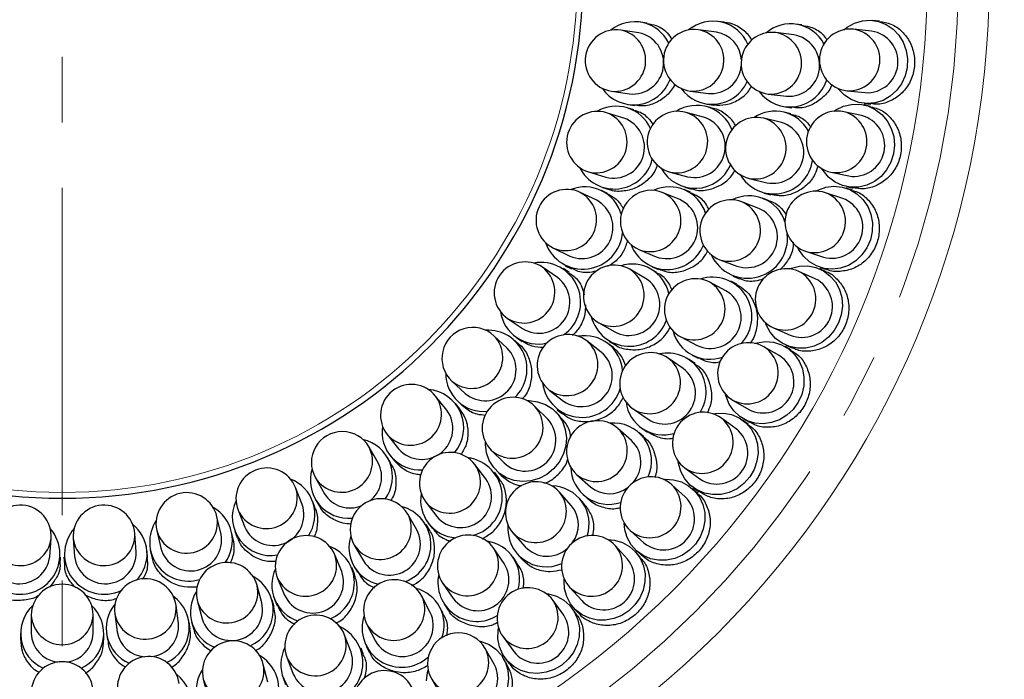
# Model space of a CAD drawing. Header units: millimetres. Extents: x -201 to 202, y 143 to 428.
# Tile 11 of 21: x 80 to 104, y 309 to 325. Entities that reach past the tile are written whole.
import ezdxf

# ---------------------------------------------------------------- set-up
doc = ezdxf.new("R2010")
doc.units = ezdxf.units.MM
doc.header["$LTSCALE"] = 0.25
doc.linetypes.add('CENTER', pattern=[50.8, 31.75, -6.35, 6.35, -6.35])
for name, color, linetype, lineweight in [('BASE', 7, 'Continuous', 20), ('CENTER', 1, 'CENTER', 9), ('COVER', 7, 'Continuous', 20), ('DIMENSION', 6, 'Continuous', 9)]:
    doc.layers.add(name, color=color, linetype=linetype, lineweight=lineweight)
doc.layers.add('PCB ASSY', color=7, linetype='Continuous')
doc.styles.add('VS Standard', font='msgothic.ttc', dxfattribs={"height": 3})
doc.dimstyles.new('VS Standard x0.5', dxfattribs={"dimtxt": 3, "dimasz": 3, "dimexe": 0.5, "dimexo": 0.8, "dimgap": 0.5, "dimtad": 3, "dimlfac": 2, "dimrnd": 0.0001, "dimzin": 9, "dimdsep": 46, "dimtxsty": 'VS Standard', "dimcen": 0, "dimaunit": 1, "dimadec": 0, "dimazin": 2, "dimtfac": 1, "dimtmove": 0, "dimatfit": 3, "dimfxl": 1, "dimtolj": 1, "dimtzin": 0, "dimarcsym": 0})

# ---------------------------------------------------------------- blocks, each defined once
blk = doc.blocks.new('*D288')
at = {"layer": 'Defpoints', "color": 0}
for p in [(81.484, 352), (62.215, 337.375), (63.081, 336.875), (49.874, 320.676), (81.484, 300.5)]:
    blk.add_point(p, dxfattribs=at)
at = {"layer": 'DIMENSION', "color": 0, "lineweight": -2}
for p, q in [((61.522, 337.775), (53.253, 342.549)), ((81.484, 299.7), (81.484, 293.653))]:
    blk.add_line(p, q, dxfattribs=at)
blk.add_arc((81.484, 326.25), 32.098, 155.3571, 264.6429, dxfattribs=at)
at = {"layer": 'DIMENSION', "color": 0}
for points in [[(52.754, 339.404), (51.865, 339.863), (53.686, 342.299)], [(78.464, 293.793), (78.51, 294.792), (81.484, 294.153)]]:
    blk.add_solid(points, dxfattribs=at)
at = {"layer": 'DIMENSION', "color": 0, "insert": (55.465, 311.228), "char_height": 3, "attachment_point": 5, "rotation": 300, "style": 'VS Standard'}
blk.add_mtext('\\A1;120%%d', dxfattribs=at)
blk = doc.blocks.new('*D289')
at = {"layer": 'Defpoints', "color": 0}
for p in [(100.753, 337.375), (99.887, 336.875), (81.484, 305), (81.484, 304), (102.197, 301.565)]:
    blk.add_point(p, dxfattribs=at)
at = {"layer": 'DIMENSION', "color": 0, "lineweight": -2}
for p, q in [((101.446, 337.775), (109.823, 342.612)), ((81.484, 303.2), (81.484, 293.526))]:
    blk.add_line(p, q, dxfattribs=at)
blk.add_arc((81.484, 326.25), 32.224, 275.3361, 24.6639, dxfattribs=at)
at = {"layer": 'DIMENSION', "color": 0}
for points in [[(111.212, 339.927), (110.324, 339.467), (109.39, 342.362)], [(84.457, 294.665), (84.504, 293.666), (81.484, 294.026)]]:
    blk.add_solid(points, dxfattribs=at)
at = {"layer": 'DIMENSION', "color": 0, "insert": (107.612, 311.165), "char_height": 3, "attachment_point": 5, "rotation": 60, "style": 'VS Standard'}
blk.add_mtext('\\A1;120%%d', dxfattribs=at)

msp = doc.modelspace()

# ---------------------------------------------------------------- linework, layer by layer
at = {"layer": 'BASE'}
for radius in [22.5, 21]:
    msp.add_circle((81.4837, 326.2501), radius, dxfattribs=at)
at = {"layer": 'CENTER'}
msp.add_line((81.4837, 300.5001), (81.4837, 352.0001), dxfattribs=at)
msp.add_circle((81.4837, 326.2501), 21.75, dxfattribs=at)
at = {"layer": 'COVER'}
msp.add_circle((81.4837, 326.2501), 12.5, dxfattribs=at)
at = {"layer": 'PCB ASSY'}
for p, q in [((95.6798, 325.1344), (95.5148, 325.1592)), ((97.562, 325.1546), (97.396, 325.1765)), ((99.4382, 325.09), (99.2717, 325.1102)), ((101.3239, 325.1829), (101.1568, 325.2005)), ((95.4756, 324.8997), (95.0394, 324.9654)), ((97.3617, 324.9162), (96.9243, 324.9738)), ((99.2401, 324.8496), (98.8021, 324.9028)), ((101.1294, 324.9394), (100.6906, 324.9855)), ((94.8158, 323.4822), (95.2521, 323.4164)), ((96.7285, 323.4867), (97.166, 323.4291)), ((98.6213, 323.4138), (99.0593, 323.3606)), ((100.5338, 323.4938), (100.9726, 323.4476)), ((95.2129, 323.1569), (95.378, 323.132)), ((97.2813, 323.0654), (97.1197, 323.1087)), ((97.1317, 323.1688), (97.2976, 323.147)), ((99.0276, 323.1), (99.1942, 323.0798)), ((101.1038, 323.1149), (100.9394, 323.1498)), ((100.9452, 323.1866), (101.1123, 323.169)), ((95.1181, 322.8294), (94.6965, 322.9594)), ((95.3549, 323.031), (95.1955, 323.0802)), ((97.0518, 322.8551), (96.6256, 322.9693)), ((99.1675, 322.9343), (99.0046, 322.9744)), ((100.8848, 322.8931), (100.4532, 322.9848)), ((98.9418, 322.7196), (98.5134, 322.8252)), ((94.2543, 321.5261), (94.6759, 321.396)), ((96.2374, 321.5205), (96.6636, 321.4063)), ((100.1413, 321.5176), (100.5729, 321.4259)), ((98.1544, 321.3687), (98.5828, 321.2632)), ((94.456, 320.8355), (94.0584, 321.0269)), ((94.7202, 320.9996), (94.5699, 321.072)), ((94.5986, 321.1452), (94.758, 321.096)), ((96.4755, 320.8522), (96.0679, 321.021)), ((96.7306, 321.0306), (96.5759, 321.0947)), ((96.5956, 321.1527), (96.7573, 321.1094)), ((98.52, 321.0083), (98.6828, 320.9681)), ((100.4276, 320.8835), (100.008, 321.0198)), ((100.6685, 321.0812), (100.5087, 321.1332)), ((100.5183, 321.1691), (100.6827, 321.1342)), ((98.3889, 320.641), (97.9764, 320.7974)), ((98.6388, 320.8269), (98.482, 320.8864)), ((93.4076, 319.6755), (93.8051, 319.484)), ((95.4938, 319.6352), (95.9015, 319.4663)), ((99.5444, 319.5933), (99.9641, 319.4569)), ((97.4445, 319.3949), (97.857, 319.2384)), ((93.5041, 318.9626), (93.1395, 319.2111)), ((93.7898, 319.0854), (93.6519, 319.1794)), ((93.6912, 319.2475), (93.8416, 319.1751)), ((95.6426, 318.9415), (95.2605, 319.1621)), ((95.9188, 319.0852), (95.7739, 319.1688)), ((95.801, 319.2238), (95.9556, 319.1598)), ((99.7628, 318.9327), (99.3598, 319.1122)), ((100.0231, 319.1042), (99.8696, 319.1725)), ((99.8829, 319.2073), (100.0427, 319.1554)), ((97.5896, 318.6442), (97.1989, 318.8492)), ((97.8601, 318.7987), (97.7115, 318.8766)), ((97.7639, 318.993), (97.9208, 318.9335)), ((92.2945, 317.9717), (92.6591, 317.7232)), ((94.5105, 317.8631), (94.8926, 317.6425)), ((98.7497, 317.7419), (99.1527, 317.5624)), ((92.2836, 317.2524), (91.9602, 317.5525)), ((92.5845, 317.3314), (92.4622, 317.4448)), ((92.5112, 317.5063), (92.6491, 317.4123)), ((94.5675, 317.1559), (94.2175, 317.4245)), ((94.8601, 317.2623), (94.7273, 317.3642)), ((94.7614, 317.4151), (94.9063, 317.3315)), ((96.5018, 317.521), (96.8925, 317.316)), ((98.8978, 317.0621), (98.5157, 317.2827)), ((99.1746, 317.2054), (99.0291, 317.2895)), ((99.046, 317.3226), (99.1995, 317.2543)), ((96.5553, 316.7583), (96.1922, 317.0089)), ((96.8425, 316.879), (96.7044, 316.9743)), ((96.7705, 317.0836), (96.919, 317.0056)), ((90.94, 316.4529), (91.2634, 316.1528)), ((93.3044, 316.2345), (93.6544, 315.9659)), ((90.822, 315.7433), (90.5469, 316.0882)), ((91.0848, 315.9604), (91.2071, 315.8469)), ((97.7657, 315.9837), (98.1478, 315.7631)), ((91.1312, 315.7765), (91.0272, 315.9069)), ((93.2686, 315.526), (92.9566, 315.8379)), ((93.5725, 315.5932), (93.4542, 315.7116)), ((93.4946, 315.7576), (93.6274, 315.6558)), ((95.3401, 315.7744), (95.7032, 315.5238)), ((97.842, 315.2922), (97.4851, 315.5515)), ((98.1323, 315.4058), (97.9963, 315.5046)), ((98.0166, 315.5358), (98.1621, 315.4517)), ((95.3013, 315.0108), (94.9711, 315.3034)), ((95.5541, 315.3078), (95.6921, 315.2125)), ((89.3741, 315.153), (89.6492, 314.808)), ((95.6009, 315.0961), (95.4754, 315.2073)), ((89.1517, 314.4688), (88.9311, 314.8509)), ((91.8959, 314.7773), (92.2079, 314.4653)), ((89.4625, 314.4555), (89.379, 314.6001)), ((89.444, 314.6444), (89.548, 314.5139)), ((91.768, 314.0795), (91.4994, 314.4295)), ((92.0223, 314.2797), (92.1406, 314.1614)), ((96.6034, 314.338), (96.9603, 314.0787)), ((87.6321, 314.1009), (87.8527, 313.7188)), ((92.0781, 314.1065), (91.9762, 314.2393)), ((93.9764, 314.1806), (94.3066, 313.888)), ((87.3101, 313.4576), (87.1489, 313.8683)), ((92.5897, 313.9165), (92.635, 313.9143)), ((96.607, 313.6423), (96.2791, 313.9375)), ((96.9075, 313.725), (96.7826, 313.8374)), ((96.8061, 313.8663), (96.942, 313.7675)), ((87.6155, 313.3981), (87.5545, 313.5535)), ((87.6253, 313.5876), (87.7088, 313.443)), ((93.8458, 313.4272), (93.5533, 313.7575)), ((94.1535, 313.4758), (94.0423, 313.6013)), ((94.1326, 313.6916), (94.2581, 313.5803)), ((85.7526, 313.3203), (85.9138, 312.9095)), ((90.3093, 313.5164), (90.5779, 313.1663)), ((85.3384, 312.7321), (85.2403, 313.1622)), ((90.0914, 312.8412), (89.8708, 313.2233)), ((83.7779, 312.8284), (83.876, 312.3983)), ((90.4024, 312.8276), (90.3187, 312.9725)), ((90.3697, 313.0065), (90.4716, 312.8737)), ((95.2754, 312.8228), (95.6033, 312.5276)), ((81.1827, 312.1964), (81.2156, 312.6364)), ((81.7518, 312.6364), (81.7848, 312.1964)), ((83.2806, 312.3085), (83.2476, 312.7485)), ((85.6315, 312.6278), (85.5943, 312.7905)), ((85.6695, 312.8136), (85.7305, 312.6583)), ((92.4305, 312.7628), (92.7231, 312.4325)), ((88.5718, 312.4733), (88.7924, 312.0912)), ((92.2101, 312.0306), (91.9594, 312.3937)), ((95.2063, 312.1306), (94.911, 312.4585)), ((81.432, 312.0105), (81.4444, 312.1768)), ((81.523, 312.1768), (81.5355, 312.0104)), ((83.5548, 312.1617), (83.5424, 312.3282)), ((83.6201, 312.3399), (83.6572, 312.1772)), ((88.2675, 311.8324), (88.0987, 312.24)), ((92.5214, 312.0417), (92.4261, 312.1798)), ((92.5266, 312.2585), (92.6378, 312.1329)), ((95.5138, 312.1813), (95.4013, 312.3062)), ((95.4277, 312.3325), (95.5525, 312.2201)), ((88.5741, 311.7783), (88.5101, 311.9329)), ((88.565, 311.96), (88.6487, 311.815)), ((86.7129, 311.666), (86.8817, 311.2584)), ((86.3276, 311.0703), (86.2134, 311.4965)), ((90.725, 311.5416), (90.9756, 311.1785)), ((93.7963, 311.4548), (94.0916, 311.1269)), ((86.6392, 311.1579), (86.7033, 311.0033)), ((90.4179, 310.8414), (90.2128, 311.2321)), ((84.3048, 310.5679), (84.2472, 311.0053)), ((84.7645, 311.1082), (84.8787, 310.6821)), ((86.6245, 310.9766), (86.5812, 311.1382)), ((90.7283, 310.8149), (90.6503, 310.9634)), ((90.7596, 311.0294), (90.8548, 310.8914)), ((93.6552, 310.7735), (93.3959, 311.1305)), ((93.9663, 310.7919), (93.8676, 310.9278)), ((93.8965, 310.9512), (94.0089, 310.8263)), ((80.7337, 310.7751), (80.7337, 310.3339)), ((82.2337, 310.3339), (82.2337, 310.7751)), ((82.76, 310.8096), (82.8176, 310.3721)), ((84.5869, 310.4362), (84.5651, 310.6022)), ((84.6252, 310.6141), (84.6685, 310.4525)), ((88.8847, 310.535), (89.0897, 310.1443)), ((80.4712, 310.3339), (80.4712, 310.1665)), ((82.4962, 310.1665), (82.4962, 310.3339)), ((82.5574, 310.3379), (82.5792, 310.1719)), ((88.4954, 309.8768), (88.339, 310.2894)), ((92.1823, 310.2488), (92.4417, 309.8918)), ((84.9593, 309.9943), (85.0981, 309.9115)), ((88.8003, 309.8131), (88.7409, 309.9699)), ((88.8573, 310.0223), (88.9352, 309.8738)), ((91.9708, 309.586), (91.7502, 309.9681)), ((86.9364, 309.7575), (87.0929, 309.3449)), ((92.2821, 309.5718), (92.1981, 309.7173)), ((92.2293, 309.7376), (92.3281, 309.6016)), ((86.4707, 309.1511), (86.3651, 309.5794)), ((92.4409, 309.4739), (92.3396, 309.6101)), ((86.8475, 309.2519), (86.9069, 309.095)), ((84.9087, 309.2205), (85.0143, 308.7921)), ((90.4511, 309.2181), (90.6717, 308.836))]:
    msp.add_line(p, q, dxfattribs=at)
at = {"layer": 'PCB ASSY', "flags": 128}
for points in [[(100.4529, 324.9725), (100.5382, 325.039), (100.715, 325.1356), (100.9063, 325.1916), (101.1038, 325.2045), (101.299, 325.1738), (101.4836, 325.1008), (101.6494, 324.9887), (101.7895, 324.8423), (101.8977, 324.6679), (101.9694, 324.4731), (102.0015, 324.2662), (101.9926, 324.0561), (101.943, 323.852), (101.855, 323.6627), (101.7323, 323.4962), (101.5803, 323.3598), (101.4054, 323.2593), (101.2152, 323.1992), (101.0179, 323.1819), (100.8221, 323.2083), (100.6361, 323.2772), (100.468, 323.3856), (100.3251, 323.5288), (100.304, 323.5559)], [(100.2154, 322.9967), (100.2626, 323.0278), (100.4458, 323.1161), (100.6415, 323.1625), (100.8409, 323.1651), (101.0355, 323.1237), (101.2166, 323.0402), (101.3765, 322.9182), (101.508, 322.7631), (101.6055, 322.5816), (101.6647, 322.3816), (101.6829, 322.1719), (101.6595, 321.9617), (101.5954, 321.7601), (101.4934, 321.5759), (101.358, 321.4173), (101.1951, 321.2911), (101.0119, 321.2029), (100.8162, 321.1564), (100.6168, 321.1538), (100.4222, 321.1952), (100.241, 321.2787), (100.0812, 321.4007), (99.9497, 321.5558), (99.9193, 321.6034)], [(99.7728, 321.0565), (99.8229, 321.0826), (100.0143, 321.1512), (100.2138, 321.1769), (100.4124, 321.1586), (100.6016, 321.0972), (100.773, 320.9952), (100.9192, 320.8571), (101.0338, 320.6891), (101.1118, 320.4984), (101.1497, 320.2933), (101.146, 320.0828), (101.1007, 319.8762), (101.0159, 319.6824), (100.8952, 319.51), (100.744, 319.3664), (100.5688, 319.2579), (100.3773, 319.1893), (100.1779, 319.1635), (99.9792, 319.1818), (99.7901, 319.2433), (99.6186, 319.3453), (99.4724, 319.4833), (99.3578, 319.6513), (99.3326, 319.7018)], [(99.1297, 319.1733), (99.1822, 319.1939), (99.3798, 319.2421), (99.5809, 319.2469), (99.7765, 319.2079), (99.9582, 319.127), (100.118, 319.0077), (100.249, 318.8551), (100.3454, 318.676), (100.403, 318.4782), (100.4193, 318.2703), (100.3936, 318.0614), (100.327, 317.8606), (100.2224, 317.6767), (100.0843, 317.5178), (99.9189, 317.3908), (99.7333, 317.3012), (99.5357, 317.253), (99.3347, 317.2483), (99.1391, 317.2872), (98.9574, 317.3681), (98.7975, 317.4875), (98.6666, 317.64), (98.5702, 317.8191), (98.5503, 317.872)], [(98.2933, 317.3675), (98.3477, 317.3826), (98.5493, 317.4098), (98.7497, 317.3936), (98.9402, 317.3344), (99.1124, 317.2349), (99.2589, 317.0995), (99.3732, 316.9341), (99.4504, 316.7459), (99.487, 316.5431), (99.4815, 316.3347), (99.4341, 316.1296), (99.3468, 315.9369), (99.2235, 315.765), (99.0697, 315.6214), (98.8919, 315.5123), (98.698, 315.4427), (98.4964, 315.4154), (98.296, 315.4317), (98.1055, 315.4908), (97.9332, 315.5903), (97.7867, 315.7257), (97.6724, 315.8911), (97.5953, 316.0793), (97.5811, 316.1339)], [(92.7637, 315.9774), (92.8201, 315.9778), (93.0219, 315.952), (93.2113, 315.8844), (93.3799, 315.778), (93.5206, 315.6373), (93.627, 315.4686), (93.6947, 315.2793), (93.7205, 315.0775), (93.7033, 314.8722), (93.6441, 314.6722), (93.5452, 314.4864), (93.411, 314.3229), (93.2475, 314.1887), (93.0616, 314.0898), (92.8617, 314.0305), (92.6564, 314.0134), (92.4546, 314.0392), (92.2652, 314.1068), (92.0965, 314.2133), (91.9559, 314.3539), (91.8494, 314.5226), (91.7818, 314.712), (91.756, 314.9137), (91.7564, 314.9702)], [(97.2727, 315.6591), (97.3284, 315.6684), (97.5317, 315.6744), (97.7293, 315.6373), (97.9126, 315.5585), (98.0735, 315.4416), (98.2051, 315.2917), (98.3015, 315.1152), (98.3585, 314.92), (98.3737, 314.7145), (98.3464, 314.5077), (98.2778, 314.3087), (98.1709, 314.1262), (98.0304, 313.9681), (97.8623, 313.8414), (97.6741, 313.7515), (97.474, 313.7025), (97.2707, 313.6964), (97.073, 313.7336), (96.8898, 313.8123), (96.7289, 313.9292), (96.5973, 314.0792), (96.5009, 314.2557), (96.4439, 314.4509), (96.4355, 314.5067)], [(96.0792, 314.0667), (96.1226, 314.0696), (96.3215, 314.0578), (96.5113, 314.0053), (96.6842, 313.9143), (96.8328, 313.7886), (96.9509, 313.6334), (97.0336, 313.4553), (97.0775, 313.2617), (97.0807, 313.0606), (97.0431, 312.8606), (96.9662, 312.67), (96.8533, 312.4968), (96.7091, 312.3481), (96.5396, 312.2303), (96.3519, 312.1483), (96.1539, 312.1055), (95.9538, 312.1036), (95.7601, 312.1428), (95.5808, 312.2215), (95.4235, 312.3363), (95.2947, 312.4824), (95.1998, 312.6538), (95.1428, 312.8431), (95.126, 313.0082)], [(94.7257, 312.6078), (94.8907, 312.5911), (95.0801, 312.5341), (95.2515, 312.4392), (95.3976, 312.3104), (95.5124, 312.153), (95.591, 311.9738), (95.6303, 311.7801), (95.6284, 311.58), (95.5856, 311.382), (95.5035, 311.1943), (95.3858, 311.0248), (95.2371, 310.8806), (95.0639, 310.7677), (94.8732, 310.6908), (94.6732, 310.6531), (94.4722, 310.6563), (94.2786, 310.7002), (94.1005, 310.783), (93.9453, 310.9011), (93.8196, 311.0497), (93.7285, 311.2225), (93.676, 311.4124), (93.6642, 311.6112), (93.6671, 311.6547)], [(93.2271, 311.2984), (93.283, 311.29), (93.4782, 311.2329), (93.6547, 311.1365), (93.8046, 311.005), (93.9215, 310.8441), (94.0003, 310.6608), (94.0374, 310.4632), (94.0314, 310.2599), (93.9823, 310.0598), (93.8925, 309.8716), (93.7658, 309.7035), (93.6077, 309.563), (93.4252, 309.456), (93.2262, 309.3874), (93.0194, 309.3601), (92.8139, 309.3754), (92.6187, 309.4324), (92.4422, 309.5288), (92.2923, 309.6604), (92.1753, 309.8213), (92.0966, 310.0045), (92.0594, 310.2021), (92.0655, 310.4055), (92.0748, 310.4612)], [(91.5999, 310.1528), (91.6546, 310.1386), (91.8428, 310.0614), (92.0082, 309.9471), (92.1436, 309.8006), (92.243, 309.6284), (92.3022, 309.4379), (92.3185, 309.2375), (92.2912, 309.0359)], [(90.324, 309.1846), (90.3513, 309.3862), (90.3663, 309.4406)]]:
    msp.add_lwpolyline(points, dxfattribs=at)
at = {"layer": 'PCB ASSY'}
for centre, radius, start, end in [((81.4837, 326.2501), 12.6395, 0.01, 0), ((95.3786, 324.2491), 0.9182, 25.87383, 128.96032), ((97.2767, 324.2594), 0.9215, 23.26311, 129.83695), ((99.162, 324.1983), 0.917, 28.0403, 130.68653), ((94.9276, 324.2238), 0.75, 81.42857, 261.42857), ((94.8947, 324.2288), 0.7507, 263.96623, 78.89092), ((95.331, 324.163), 0.7507, 263.96623, 78.89092), ((96.8264, 324.2302), 0.75, 82.5, 262.5), ((96.7935, 324.2346), 0.7507, 265.03765, 79.96235), ((97.2463, 324.2036), 0.7219, 3.46422, 80.80188), ((98.7117, 324.1583), 0.75, 83.07692, 263.07692), ((98.6787, 324.1623), 0.7507, 265.61458, 80.53927), ((99.1167, 324.1091), 0.7507, 265.61458, 80.53927), ((100.6122, 324.2397), 0.75, 84, 264), ((100.5792, 324.2431), 0.7507, 266.53765, 81.46235), ((101.018, 324.197), 0.7507, 266.53765, 81.46235), ((97.236, 324.1566), 0.7309, 264.49854, 355.16058), ((95.3574, 324.0866), 0.9346, 214.69471, 340.05723), ((97.2574, 324.0952), 0.9301, 215.51989, 335.89934), ((99.1455, 324.0347), 0.9355, 216.3972, 342.69316), ((94.9252, 322.2035), 0.9156, 24.22205, 120.4801), ((96.8825, 322.2203), 0.9175, 21.20591, 122.55244), ((94.4754, 322.2427), 0.75, 72.85714, 252.85714), ((94.4436, 322.2525), 0.7507, 255.3948, 70.31949), ((96.4315, 322.2449), 0.75, 75, 255), ((96.3994, 322.2535), 0.7507, 257.53765, 72.46235), ((98.7852, 322.0838), 0.9155, 27.9037, 123.78169), ((100.2973, 322.2512), 0.75, 78, 258), ((100.2648, 322.2581), 0.7507, 260.53765, 75.46235), ((100.6963, 322.1664), 0.7507, 260.53765, 75.46235), ((94.8653, 322.1225), 0.7507, 255.3948, 70.31949), ((96.8256, 322.1393), 0.7507, 257.53765, 72.46235), ((98.3339, 322.0969), 0.75, 76.15385, 256.15385), ((98.3016, 322.1049), 0.7507, 258.6915, 73.61619), ((98.73, 321.9993), 0.7507, 258.6915, 73.61619), ((94.8866, 322.0559), 0.9463, 206.6515, 346.26696), ((96.8444, 322.0641), 0.9374, 208.43636, 336.47869), ((98.7554, 321.9402), 0.9496, 210.25859, 351.7538), ((93.733, 320.3512), 0.75, 64.28571, 244.28571), ((93.7031, 320.3656), 0.7507, 246.82337, 61.74806), ((94.1719, 320.2456), 0.9154, 16.19373, 111.91555), ((95.7808, 320.3281), 0.75, 67.5, 247.5), ((95.7501, 320.3408), 0.7507, 250.03765, 64.96235), ((96.2249, 320.2467), 0.9159, 17.84613, 115.10975), ((99.7762, 320.3066), 0.75, 72, 252), ((99.7446, 320.3168), 0.7507, 254.53765, 69.46235), ((94.1006, 320.1742), 0.7507, 246.82337, 61.74806), ((96.1578, 320.172), 0.7507, 250.03765, 64.96235), ((97.7104, 320.0962), 0.75, 69.23077, 249.23077), ((97.6794, 320.1079), 0.7507, 251.76842, 66.69312), ((98.1567, 320.0277), 0.9164, 18.39508, 116.82476), ((100.1642, 320.1805), 0.7507, 254.53765, 69.46235), ((98.0919, 319.9515), 0.7507, 251.76842, 66.69312), ((94.1217, 320.1304), 0.9637, 199.32554, 355.49709), ((98.1195, 319.9144), 0.9682, 204.45593, 6.50601), ((96.1712, 320.1015), 0.944, 201.20526, 337.97861), ((92.717, 318.5914), 0.75, 55.71429, 235.71429), ((93.1025, 318.3652), 0.9637, 304.50291, 100.67446), ((95.3154, 318.3748), 0.9152, 12.54318, 107.63776), ((92.6896, 318.6101), 0.7507, 238.25194, 53.17663), ((94.8855, 318.5126), 0.75, 60, 240), ((94.8568, 318.5292), 0.7507, 242.53765, 57.46235), ((99.0547, 318.427), 0.75, 66, 246), ((99.0244, 318.4405), 0.7507, 248.53765, 63.46235), ((93.0541, 318.3616), 0.7507, 238.25194, 53.17663), ((95.2389, 318.3086), 0.7507, 242.53765, 57.46235), ((96.8503, 318.1851), 0.75, 62.30769, 242.30769), ((96.8209, 318.2006), 0.7507, 244.84535, 59.77004), ((97.2646, 318.0125), 0.9579, 317.32803, 107.71285), ((99.4274, 318.2611), 0.7507, 248.53765, 63.46235), ((97.2116, 317.9955), 0.7507, 244.84535, 59.77004), ((93.0279, 318.2641), 0.9154, 188.08372, 283.807), ((95.2497, 318.2479), 0.9532, 194.24985, 340.23214), ((91.4501, 317.0027), 0.75, 47.14286, 227.14286), ((91.8175, 316.74), 0.9463, 313.73304, 93.3485), ((97.1966, 317.8955), 0.9152, 194.67099, 289.8359), ((91.4257, 317.0253), 0.7507, 229.68051, 44.6052), ((93.7609, 316.8295), 0.75, 52.5, 232.5), ((93.7346, 316.8497), 0.7507, 235.03765, 49.96235), ((94.169, 316.6363), 0.9156, 3.96554, 100.12424), ((98.1407, 316.6332), 0.75, 60, 240), ((91.7491, 316.7252), 0.7507, 229.68051, 44.6052), ((94.0846, 316.5812), 0.7507, 235.03765, 49.96235), ((95.7662, 316.3917), 0.75, 55.38462, 235.38462), ((96.1695, 316.1895), 0.9417, 328.02954, 101.77364), ((98.1119, 316.6498), 0.7507, 242.53765, 57.46235), ((95.7388, 316.4106), 0.7507, 237.92227, 52.84696), ((98.494, 316.4292), 0.7507, 242.53765, 57.46235), ((96.1019, 316.1599), 0.7507, 237.92227, 52.84696), ((91.7089, 316.6328), 0.9156, 179.51831, 275.77954), ((94.0967, 316.5344), 0.9642, 187.56069, 344.37904), ((89.9605, 315.6206), 0.75, 38.57143, 218.57143), ((90.2943, 315.317), 0.9346, 319.94277, 85.30529), ((89.9398, 315.6466), 0.7507, 221.10908, 36.03377), ((92.4263, 315.3076), 0.75, 45, 225), ((96.076, 316.0632), 0.9163, 187.78642, 286.30881), ((90.2149, 315.3016), 0.7507, 221.10908, 36.03377), ((92.4028, 315.3311), 0.7507, 227.53765, 42.46235), ((97.0442, 314.9448), 0.75, 54, 234), ((92.7147, 315.0191), 0.7507, 227.53765, 42.46235), ((94.4737, 314.742), 0.75, 48.46154, 228.46154), ((97.0174, 314.9643), 0.7507, 236.53765, 51.46235), ((88.2816, 314.4759), 0.75, 30, 210), ((90.1639, 315.2171), 0.918, 171.02551, 274.14034), ((94.4489, 314.764), 0.7507, 230.99919, 45.92388), ((94.8581, 314.5053), 0.9298, 335.9869, 95.42924), ((97.3743, 314.705), 0.7507, 236.53765, 51.46235), ((88.5751, 314.1332), 0.9255, 324.14373, 77.15477), ((94.7988, 314.4813), 0.73, 317.23215, 46.49277), ((88.265, 314.5047), 0.7507, 212.53765, 27.46235), ((90.9044, 313.9729), 0.75, 37.5, 217.5), ((91.2006, 313.6372), 0.964, 285.55431, 82.50596), ((86.4508, 313.5943), 0.75, 21.42857, 201.42857), ((88.4316, 314.0504), 0.9255, 162.84523, 275.85627), ((88.5131, 314.1263), 0.7247, 306.91468, 28.20896), ((90.8841, 313.9993), 0.7507, 220.03765, 34.96235), ((94.7472, 314.3831), 0.9219, 181.14073, 288.40475), ((86.6983, 313.2163), 0.9182, 325.87383, 68.96032), ((91.1527, 313.6493), 0.7507, 220.03765, 34.96235), ((95.7773, 313.3802), 0.75, 48, 228), ((86.4387, 313.6252), 0.7507, 203.96623, 18.89092), ((92.9919, 313.2601), 0.75, 41.53846, 221.53846), ((93.3508, 312.9866), 0.9219, 341.59525, 88.85927), ((94.769, 314.4326), 0.7143, 229.66667, 308.08814), ((95.7526, 313.4024), 0.7507, 230.53765, 45.46235), ((84.5091, 312.9953), 0.75, 12.85714, 192.85714), ((86.5469, 313.1534), 0.9346, 154.69471, 280.05723), ((88.4656, 314.0911), 0.7171, 211.27341, 293.60295), ((89.2213, 312.8483), 0.75, 30, 210), ((91.0974, 313.5648), 0.9154, 169.86865, 266.04158), ((92.9698, 313.285), 0.7507, 224.07612, 39.00081), ((96.0804, 313.1072), 0.7507, 230.53765, 45.46235), ((80.4677, 312.6925), 0.75, 355.71429, 175.71429), ((82.4997, 312.6925), 0.75, 4.28571, 184.28571), ((84.7, 312.5862), 0.9156, 324.22205, 60.4801), ((86.5998, 313.2145), 0.7507, 203.96623, 18.89092), ((89.4779, 312.4838), 0.9555, 290.22726, 75.29075), ((93.2914, 312.9647), 0.722, 322.40707, 39.83812), ((84.5529, 312.5458), 0.9463, 146.6515, 286.26696), ((84.5017, 313.0277), 0.7507, 195.3948, 10.31949), ((89.2047, 312.8771), 0.7507, 212.53765, 27.46235), ((80.4646, 312.2455), 0.9637, 244.50291, 40.67446), ((82.5029, 312.2455), 0.9637, 139.32554, 295.49709), ((82.6278, 312.2596), 0.9154, 316.19373, 51.91555), ((89.4253, 312.495), 0.7507, 212.53765, 27.46235), ((93.2286, 312.8758), 0.9298, 174.57076, 294.0131), ((80.4702, 312.7256), 0.7507, 178.25194, 353.17663), ((82.4973, 312.7256), 0.7507, 186.82337, 1.74806), ((84.5998, 312.5976), 0.7507, 195.3948, 10.31949), ((87.4058, 311.953), 0.75, 22.5, 202.5), ((89.3573, 312.4174), 0.9138, 162.26609, 257.55296), ((91.3422, 311.9677), 0.75, 34.61538, 214.61538), ((94.3537, 311.9566), 0.75, 42, 222), ((87.6308, 311.5626), 0.9446, 292.10762, 68.7085), ((91.3233, 311.995), 0.7507, 217.15304, 32.07773), ((91.6706, 311.6578), 0.9164, 343.69652, 82.20825), ((93.2522, 312.9251), 0.7229, 222.94686, 313.32823), ((94.3314, 311.9813), 0.7507, 224.53765, 39.46235), ((80.4372, 312.2856), 0.7507, 178.25194, 353.17663), ((82.5302, 312.2856), 0.7507, 186.82337, 1.74806), ((87.3931, 311.9837), 0.7507, 205.03765, 19.96235), ((94.6267, 311.6534), 0.7507, 224.53765, 39.46235), ((85.489, 311.3024), 0.75, 15, 195), ((87.4871, 311.5089), 0.9158, 154.88335, 252.16077), ((91.5739, 311.6319), 0.7507, 217.15304, 32.07773), ((83.5036, 310.9074), 0.75, 7.5, 187.5), ((85.6697, 310.8895), 0.9374, 293.52131, 61.56364), ((87.5619, 311.5761), 0.7507, 205.03765, 19.96235), ((89.5488, 310.8835), 0.75, 27.69231, 207.69231), ((91.5444, 311.5644), 0.9417, 168.22636, 301.97046), ((81.4837, 310.7751), 0.75, 0, 180), ((85.4804, 311.3345), 0.7507, 197.53765, 12.46235), ((89.8384, 310.5373), 0.9152, 340.16393, 75.32918), ((92.7891, 310.6896), 0.75, 36, 216), ((83.6379, 310.4765), 0.9305, 294.14543, 54.43533), ((85.5134, 310.8513), 0.9174, 147.43736, 248.80429), ((89.5333, 310.913), 0.7507, 210.22996, 25.15465), ((81.4009, 310.3315), 0.9255, 132.84523, 245.85627), ((81.5666, 310.3315), 0.9255, 294.14373, 47.15477), ((83.4744, 310.4572), 0.9215, 140.16297, 246.73697), ((83.4993, 310.9404), 0.7507, 190.03765, 4.96235), ((85.5946, 310.9083), 0.7507, 197.53765, 12.46235), ((92.7696, 310.7165), 0.7507, 218.53765, 33.46235), ((81.4837, 310.8083), 0.7507, 182.53765, 357.46235), ((87.6377, 310.0234), 0.75, 20.76923, 200.76923), ((89.7196, 310.4664), 0.957, 162.09543, 312.86369), ((89.7383, 310.5223), 0.7507, 210.22996, 25.15465), ((93.0289, 310.3596), 0.7507, 218.53765, 33.46235), ((83.5773, 310.4978), 0.7309, 274.83942, 5.50146), ((87.8105, 309.6169), 0.9697, 264.03629, 65.00177), ((81.4507, 310.3498), 0.7171, 181.27341, 263.60295), ((81.5094, 310.3565), 0.7247, 276.91468, 358.20896), ((83.5237, 310.4802), 0.7142, 188.70347, 267.03044), ((87.6259, 310.0545), 0.7507, 203.30688, 18.23158), ((91.1007, 309.5931), 0.75, 30, 210), ((85.6369, 309.4), 0.75, 13.84615, 193.84615), ((87.7061, 309.5771), 0.9163, 153.17005, 251.61011), ((91.084, 309.6219), 0.7507, 212.53765, 27.46235), ((83.5756, 309.0222), 0.75, 6.92308, 186.92308), ((85.7907, 308.979), 0.9506, 278.42121, 59.5664), ((87.7824, 309.642), 0.7507, 203.30688, 18.23158), ((81.4837, 308.8957), 0.75, 0, 180), ((85.629, 309.4322), 0.7507, 196.38381, 11.3085), ((91.3046, 309.2398), 0.7507, 212.53765, 27.46235), ((83.6992, 308.5884), 0.9355, 287.30684, 53.6028), ((85.65, 308.9487), 0.9154, 146.21733, 242.09728), ((89.3068, 308.6791), 0.75, 24, 204)]:
    msp.add_arc(centre, radius, start, end, dxfattribs=at)
for points, knots in [([(95.6772, 325.1228), (95.7521, 325.1102), (95.9322, 325.0799), (96.1509, 324.9394), (96.2497, 324.7943), (96.2863, 324.7407)], [0, 0, 0, 0, 0.30929499, 0.74468761, 1, 1, 1, 1]), ([(98.2251, 324.7108), (98.2183, 324.7261), (98.1658, 324.8435), (97.9785, 324.9981), (97.7511, 325.1323), (97.6023, 325.1391), (97.5607, 325.141)], [0, 0, 0, 0, 0.0589417, 0.4529489, 0.8469714, 1, 1, 1, 1]), ([(99.4362, 325.0808), (99.5198, 325.0668), (99.7085, 325.0351), (99.9246, 324.9009), (100.0158, 324.7691), (100.0441, 324.7282)], [0, 0, 0, 0, 0.3540333, 0.7999648, 1, 1, 1, 1]), ([(101.3226, 325.1771), (101.4161, 325.161), (101.6155, 325.1266), (101.8776, 324.9403), (102.0777, 324.6708), (102.1805, 324.3428), (102.1745, 323.9966), (102.0605, 323.6709), (101.8511, 323.4005), (101.5713, 323.2241), (101.3102, 323.148), (101.1595, 323.1749), (101.1141, 323.183)], [0, 0, 0, 0, 0.0947559, 0.2021233, 0.3095044, 0.4168927, 0.5242716, 0.6316391, 0.7390099, 0.8463941, 0.9537815, 1, 1, 1, 1]), ([(96.3574, 323.6454), (96.2966, 323.5527), (96.1734, 323.3653), (95.8911, 323.1877), (95.6131, 323.1054), (95.4435, 323.1346), (95.3796, 323.1456)], [0, 0, 0, 0, 0.2727899, 0.552056, 0.831354, 1, 1, 1, 1]), ([(97.2976, 323.151), (97.3971, 323.1457), (97.6044, 323.1347), (97.9014, 323.2631), (98.1184, 323.4292), (98.1923, 323.5689), (98.2133, 323.6086)], [0, 0, 0, 0, 0.2783228, 0.5794054, 0.8805473, 1, 1, 1, 1]), ([(100.1632, 323.6438), (100.1588, 323.6298), (100.12, 323.5079), (99.9529, 323.3224), (99.6828, 323.1377), (99.4111, 323.0579), (99.2507, 323.0848), (99.1958, 323.094)], [0, 0, 0, 0, 0.0355034, 0.3094972, 0.5835316, 0.8575811, 1, 1, 1, 1]), ([(101.1005, 323.1014), (101.1625, 323.0898), (101.33, 323.0586), (101.562, 322.8862), (101.7598, 322.6189), (101.859, 322.2909), (101.8494, 321.9455), (101.7316, 321.6202), (101.5189, 321.3509), (101.2364, 321.1727), (100.9424, 321.0951), (100.7607, 321.1306), (100.6843, 321.1455)], [0, 0, 0, 0, 0.0632203, 0.1705763, 0.2779436, 0.385322, 0.4926953, 0.6000556, 0.7074142, 0.8147851, 0.9221639, 1, 1, 1, 1]), ([(95.3522, 323.0195), (95.3825, 323.0136), (95.5174, 322.9875), (95.6928, 322.8653), (95.79, 322.7216), (95.8259, 322.6685)], [0, 0, 0, 0, 0.1542461, 0.6872033, 1, 1, 1, 1]), ([(97.8291, 322.6352), (97.8209, 322.6542), (97.7688, 322.7754), (97.5801, 322.9286), (97.3917, 323.0547), (97.2834, 323.0641), (97.2812, 323.0643)], [0, 0, 0, 0, 0.08433, 0.5375838, 0.9908139, 1, 1, 1, 1]), ([(99.1643, 322.9204), (99.2116, 322.9117), (99.3637, 322.8838), (99.5409, 322.7686), (99.6283, 322.642), (99.6534, 322.6057)], [0, 0, 0, 0, 0.243626, 0.782874, 1, 1, 1, 1]), ([(95.9277, 321.7017), (95.915, 321.6614), (95.8682, 321.5126), (95.6857, 321.305), (95.4066, 321.115), (95.0871, 321.0468), (94.8576, 321.0463), (94.7607, 321.0961), (94.7585, 321.0972)], [0, 0, 0, 0, 0.0843422, 0.3119255, 0.5395461, 0.767213, 0.9948656, 1, 1, 1, 1]), ([(99.8246, 321.6707), (99.8047, 321.6023), (99.7528, 321.4243), (99.5579, 321.1899), (99.2805, 321.0054), (98.9714, 320.922), (98.7747, 320.9582), (98.6837, 320.975)], [0, 0, 0, 0, 0.1393067, 0.3621705, 0.5850623, 0.8079786, 1, 1, 1, 1]), ([(96.7611, 321.1206), (96.7901, 321.1093), (96.9187, 321.0592), (97.1757, 321.0823), (97.4806, 321.1989), (97.7076, 321.3757), (97.7876, 321.5245), (97.8138, 321.5732)], [0, 0, 0, 0, 0.0771384, 0.3417431, 0.606375, 0.8710575, 1, 1, 1, 1]), ([(94.7168, 320.9944), (94.8007, 320.9492), (94.9618, 320.8625), (95.0598, 320.704), (95.1068, 320.628)], [0, 0, 0, 0, 0.5205177, 1, 1, 1, 1]), ([(97.1762, 320.6113), (97.1645, 320.6395), (97.1108, 320.7696), (96.9524, 320.9235), (96.7896, 320.9918), (96.725, 321.0189)], [0, 0, 0, 0, 0.14321957, 0.66000969, 1, 1, 1, 1]), ([(100.6656, 321.0696), (100.6967, 321.0631), (100.8325, 321.0347), (101.0346, 320.8747), (101.2307, 320.6103), (101.326, 320.2824), (101.3125, 319.9382), (101.1905, 319.6136), (100.9745, 319.3471), (100.6873, 319.1641), (100.3684, 319.1011), (100.1397, 319.1044), (100.0444, 319.1554), (100.0431, 319.1561)], [0, 0, 0, 0, 0.031967, 0.1393481, 0.2467362, 0.354138, 0.4615397, 0.5689286, 0.676311, 0.7837031, 0.8911065, 0.9985057, 1, 1, 1, 1]), ([(98.6374, 320.8212), (98.6494, 320.8187), (98.7657, 320.794), (98.9232, 320.6783), (99.0197, 320.535), (99.0556, 320.4818)], [0, 0, 0, 0, 0.0674163, 0.6536917, 1, 1, 1, 1]), ([(95.2059, 319.8699), (95.1778, 319.78), (95.1159, 319.5817), (94.9347, 319.3527), (94.7752, 319.2625), (94.7128, 319.2273)], [0, 0, 0, 0, 0.33565559, 0.74037613, 1, 1, 1, 1]), ([(99.2257, 319.8192), (99.2257, 319.7857), (99.226, 319.6396), (99.1237, 319.392), (98.9783, 319.2283), (98.9077, 319.1487)], [0, 0, 0, 0, 0.1322158, 0.5779906, 1, 1, 1, 1]), ([(95.96, 319.172), (96.0249, 319.1447), (96.1886, 319.076), (96.4855, 319.0919), (96.795, 319.2097), (97.0338, 319.3943), (97.1217, 319.5546), (97.1547, 319.6149)], [0, 0, 0, 0, 0.15401148, 0.38872006, 0.62346887, 0.85825127, 1, 1, 1, 1]), ([(93.7819, 319.0735), (93.8246, 319.0479), (93.9586, 318.9673), (94.0941, 318.7767), (94.1346, 318.6061), (94.1496, 318.5425)], [0, 0, 0, 0, 0.2264097, 0.7115215, 1, 1, 1, 1]), ([(94.4858, 319.1332), (94.4219, 319.1147), (94.2523, 319.0658), (94.0217, 319.0894), (93.8884, 319.1648), (93.848, 319.1877)], [0, 0, 0, 0, 0.2968724, 0.7866585, 1, 1, 1, 1]), ([(96.2784, 318.6696), (96.2609, 318.714), (96.2035, 318.8601), (96.0686, 319.0054), (95.9424, 319.0616), (95.9135, 319.0744)], [0, 0, 0, 0, 0.2520588, 0.8289048, 1, 1, 1, 1]), ([(100.0229, 319.1036), (100.0241, 319.1033), (100.1287, 319.0775), (100.3007, 318.9273), (100.4958, 318.6674), (100.5872, 318.3393), (100.5696, 317.9967), (100.4434, 317.6737), (100.2235, 317.4087), (99.9334, 317.2285), (99.6108, 317.1628), (99.3532, 317.1789), (99.2329, 317.2488), (99.2051, 317.265)], [0, 0, 0, 0, 0.0011738, 0.1085561, 0.2159402, 0.3233384, 0.4307416, 0.538134, 0.6455162, 0.7529039, 0.8603048, 0.9677066, 1, 1, 1, 1]), ([(98.4985, 318.9249), (98.433, 318.9058), (98.2629, 318.8562), (98.0554, 318.8711), (97.9432, 318.9317), (97.9248, 318.9417)], [0, 0, 0, 0, 0.3437835, 0.8924724, 1, 1, 1, 1]), ([(97.8548, 318.7905), (97.9279, 318.7488), (98.0944, 318.6539), (98.2702, 318.3984), (98.3691, 318.0769), (98.3483, 317.7385), (98.2748, 317.4896), (98.1873, 317.387), (98.1733, 317.3706)], [0, 0, 0, 0, 0.1575463, 0.3585779, 0.5596394, 0.7607204, 0.961783, 1, 1, 1, 1]), ([(94.1807, 318.3041), (94.1807, 318.2293), (94.1807, 318.0428), (94.0712, 317.7721), (93.9312, 317.6229), (93.869, 317.5566)], [0, 0, 0, 0, 0.2709346, 0.6757405, 1, 1, 1, 1]), ([(94.9068, 317.3322), (94.908, 317.3311), (94.9908, 317.2614), (95.2138, 317.2107), (95.5397, 317.2056), (95.8563, 317.3263), (96.1078, 317.5178), (96.2045, 317.6901), (96.2453, 317.7628)], [0, 0, 0, 0, 0.0032015, 0.2139153, 0.4246359, 0.6353985, 0.8461751, 1, 1, 1, 1]), ([(93.1606, 317.2626), (93.0691, 317.2661), (92.8841, 317.2732), (92.7303, 317.37), (92.6526, 317.4189)], [0, 0, 0, 0, 0.4943732, 1, 1, 1, 1]), ([(92.5827, 317.3289), (92.5877, 317.3256), (92.6818, 317.2639), (92.7967, 317.0616), (92.8935, 316.749), (92.8646, 316.4127), (92.7761, 316.1561), (92.6735, 316.0459), (92.6484, 316.019)], [0, 0, 0, 0, 0.0127041, 0.2410432, 0.4693962, 0.6978075, 0.9262344, 1, 1, 1, 1]), ([(95.1615, 316.817), (95.1344, 316.8956), (95.0735, 317.0723), (94.9348, 317.193), (94.8577, 317.26)], [0, 0, 0, 0, 0.44497731, 1, 1, 1, 1]), ([(99.1682, 317.196), (99.235, 317.1559), (99.3939, 317.0606), (99.5604, 316.8061), (99.651, 316.4846), (99.6288, 316.1421), (99.4986, 315.8216), (99.2745, 315.5585), (98.9814, 315.3812), (98.6554, 315.3151), (98.3677, 315.3422), (98.2225, 315.4311), (98.1688, 315.464)], [0, 0, 0, 0, 0.0779373, 0.185294, 0.2926634, 0.4000422, 0.5074138, 0.6147728, 0.7221326, 0.8295053, 0.936884, 1, 1, 1, 1]), ([(97.4584, 316.9182), (97.438, 316.913), (97.3112, 316.8803), (97.116, 316.91), (96.9746, 316.9905), (96.9256, 317.0183)], [0, 0, 0, 0, 0.1117964, 0.6923365, 1, 1, 1, 1]), ([(96.8346, 316.8672), (96.8761, 316.8424), (97.0094, 316.7628), (97.1589, 316.5321), (97.251, 316.2164), (97.2446, 315.9109), (97.1662, 315.7408), (97.1354, 315.6741)], [0, 0, 0, 0, 0.1101398, 0.3542497, 0.5983859, 0.8425568, 1, 1, 1, 1]), ([(93.636, 315.6661), (93.6655, 315.6391), (93.7738, 315.5398), (94.0291, 315.4661), (94.3599, 315.463), (94.6799, 315.5791), (94.9463, 315.7789), (95.0527, 315.9637), (95.1021, 316.0495)], [0, 0, 0, 0, 0.0712673, 0.2620629, 0.4528766, 0.6437253, 0.8345697, 1, 1, 1, 1]), ([(91.1231, 315.7711), (91.1734, 315.7035), (91.2878, 315.5495), (91.3442, 315.2454), (91.315, 314.9299), (91.2133, 314.7513), (91.1679, 314.6715)], [0, 0, 0, 0, 0.2180348, 0.4963225, 0.7746769, 1, 1, 1, 1]), ([(91.7589, 315.6196), (91.6904, 315.6249), (91.5125, 315.6385), (91.3244, 315.7363), (91.2302, 315.8314), (91.2109, 315.8509)], [0, 0, 0, 0, 0.332552, 0.8633258, 1, 1, 1, 1]), ([(93.8246, 315.087), (93.8246, 315.0946), (93.8244, 315.2122), (93.7407, 315.3991), (93.6156, 315.5308), (93.5636, 315.5854)], [0, 0, 0, 0, 0.0385879, 0.6006676, 1, 1, 1, 1]), ([(96.3179, 315.0656), (96.2996, 315.0611), (96.1739, 315.0302), (95.9451, 315.0716), (95.7744, 315.172), (95.6954, 315.2186)], [0, 0, 0, 0, 0.0839132, 0.5759039, 1, 1, 1, 1]), ([(98.1242, 315.3942), (98.1641, 315.3692), (98.2947, 315.2875), (98.4378, 315.0552), (98.5267, 314.7365), (98.5004, 314.3954), (98.3663, 314.0775), (98.1384, 313.8169), (97.842, 313.6427), (97.513, 313.5773), (97.1946, 313.6149), (97.0244, 313.7228), (96.9451, 313.7731)], [0, 0, 0, 0, 0.047164, 0.1545285, 0.2619022, 0.3692885, 0.4766723, 0.5840429, 0.6914093, 0.7987868, 0.9061742, 1, 1, 1, 1]), ([(95.5975, 315.0911), (95.6082, 315.0842), (95.7086, 315.0197), (95.8309, 314.8124), (95.9184, 314.5024), (95.9215, 314.2494), (95.8683, 314.1283), (95.8605, 314.1106)], [0, 0, 0, 0, 0.0361618, 0.3400788, 0.6440097, 0.9479893, 1, 1, 1, 1]), ([(90.1868, 314.1777), (90.1451, 314.1815), (89.9935, 314.1956), (89.7568, 314.2973), (89.6176, 314.4466), (89.5515, 314.5175)], [0, 0, 0, 0, 0.16645348, 0.60401915, 1, 1, 1, 1]), ([(93.1771, 313.9766), (93.1984, 313.9823), (93.3281, 314.0168), (93.5252, 314.1833), (93.7056, 314.3877), (93.7476, 314.5322), (93.7582, 314.5687)], [0, 0, 0, 0, 0.0776947, 0.472224, 0.8666818, 1, 1, 1, 1]), ([(89.4511, 314.4483), (89.4742, 314.4154), (89.5588, 314.2948), (89.5948, 314.0331), (89.5743, 313.7536), (89.4899, 313.6066), (89.4616, 313.5572)], [0, 0, 0, 0, 0.1303202, 0.477364, 0.8244633, 1, 1, 1, 1]), ([(91.6753, 312.6248), (91.766, 312.6775), (91.9555, 312.7876), (92.1578, 313.0591), (92.2719, 313.3798), (92.2667, 313.7103), (92.1925, 313.9636), (92.0939, 314.0701), (92.068, 314.098)], [0, 0, 0, 0, 0.1740763, 0.3636656, 0.553267, 0.7429032, 0.9325453, 1, 1, 1, 1]), ([(92.1413, 314.1624), (92.2222, 314.0942), (92.3549, 313.9823), (92.5237, 313.935), (92.5897, 313.9165)], [0, 0, 0, 0, 0.6091226, 1, 1, 1, 1]), ([(95.038, 313.3785), (94.997, 313.3679), (94.8476, 313.3296), (94.5865, 313.3826), (94.3657, 313.4789), (94.276, 313.5692), (94.2614, 313.5838)], [0, 0, 0, 0, 0.1470795, 0.535967, 0.9248509, 1, 1, 1, 1]), ([(96.9032, 313.7189), (96.9167, 313.7099), (97.0191, 313.6417), (97.1383, 313.4304), (97.2269, 313.1155), (97.1967, 312.7758), (97.0592, 312.4607), (96.8275, 312.2028), (96.5286, 312.0323), (96.1948, 311.9667), (95.8695, 312.0187), (95.653, 312.1218), (95.5673, 312.2109), (95.5555, 312.2231)], [0, 0, 0, 0, 0.016355, 0.123733, 0.2311155, 0.3385121, 0.4459112, 0.5532983, 0.660677, 0.7680633, 0.875462, 0.9828592, 1, 1, 1, 1]), ([(87.6045, 313.393), (87.6195, 313.3646), (87.6842, 313.2414), (87.6803, 312.9876), (87.6524, 312.7621), (87.5898, 312.6699), (87.5896, 312.6697)], [0, 0, 0, 0, 0.1299402, 0.5645058, 0.9991317, 1, 1, 1, 1]), ([(88.4962, 312.9812), (88.4291, 312.9874), (88.2507, 313.0039), (87.9905, 313.1266), (87.7902, 313.2902), (87.7333, 313.4182), (87.7198, 313.4485)], [0, 0, 0, 0, 0.2069246, 0.5502432, 0.8935639, 1, 1, 1, 1]), ([(94.15, 313.4734), (94.209, 313.3944), (94.3319, 313.2296), (94.3999, 312.9482), (94.3684, 312.7684), (94.3561, 312.6982)], [0, 0, 0, 0, 0.35954024, 0.74978403, 1, 1, 1, 1]), ([(89.9706, 311.4878), (90.0448, 311.5298), (90.2185, 311.6282), (90.41, 311.8818), (90.5291, 312.1991), (90.5222, 312.5246), (90.4713, 312.7462), (90.4024, 312.8275), (90.4023, 312.8276)], [0, 0, 0, 0, 0.15731988, 0.36792982, 0.57856796, 0.78923923, 0.99989842, 1, 1, 1, 1]), ([(90.4821, 312.8809), (90.5007, 312.851), (90.5757, 312.7305), (90.7365, 312.6249), (90.8779, 312.5795), (90.9158, 312.5673)], [0, 0, 0, 0, 0.194537, 0.7839412, 1, 1, 1, 1]), ([(85.6255, 312.6272), (85.6416, 312.5331), (85.6758, 312.3326), (85.6038, 312.1373), (85.5655, 312.0337)], [0, 0, 0, 0, 0.4693811, 1, 1, 1, 1]), ([(86.68, 312.0791), (86.6107, 312.0749), (86.4283, 312.064), (86.1873, 312.1547), (85.9527, 312.3154), (85.7974, 312.4811), (85.7551, 312.6232), (85.7433, 312.6628)], [0, 0, 0, 0, 0.1686832, 0.444426, 0.6176994, 0.893418, 1, 1, 1, 1]), ([(83.5407, 312.1604), (83.547, 312.1126), (83.5674, 311.9594), (83.5223, 311.774), (83.4436, 311.6674), (83.43, 311.6489)], [0, 0, 0, 0, 0.2727945, 0.8742793, 1, 1, 1, 1]), ([(83.9563, 311.6856), (83.8784, 311.7643), (83.7376, 311.9065), (83.6879, 312.0956), (83.6658, 312.18)], [0, 0, 0, 0, 0.5534488, 1, 1, 1, 1]), ([(93.612, 311.8689), (93.5173, 311.8473), (93.3535, 311.8101), (93.0812, 311.8481), (92.8313, 311.9417), (92.7013, 312.0802), (92.6449, 312.1404)], [0, 0, 0, 0, 0.2641303, 0.4569097, 0.7641826, 1, 1, 1, 1]), ([(95.5034, 312.1716), (95.5377, 312.1384), (95.6487, 312.0306), (95.7402, 311.7728), (95.7602, 311.4424), (95.6628, 311.1145), (95.465, 310.8318), (95.1872, 310.6246), (94.8618, 310.5174), (94.5231, 310.5195), (94.2566, 310.6243), (94.0845, 310.7352), (94.0319, 310.8115), (94.0173, 310.8327)], [0, 0, 0, 0, 0.0478713, 0.155234, 0.262606, 0.3699906, 0.4773725, 0.5847412, 0.6921059, 0.7994817, 0.9068673, 0.9741894, 1, 1, 1, 1]), ([(81.43, 312.0103), (81.4303, 312.0066), (81.441, 311.8967), (81.3659, 311.6897), (81.2388, 311.5294), (81.179, 311.4541)], [0, 0, 0, 0, 0.0185426, 0.538366, 1, 1, 1, 1]), ([(81.8127, 311.4346), (81.755, 311.4978), (81.6238, 311.6417), (81.5381, 311.8543), (81.5446, 311.9856), (81.5458, 312.0103)], [0, 0, 0, 0, 0.3886339, 0.8847894, 1, 1, 1, 1]), ([(92.5098, 312.0342), (92.5466, 311.9827), (92.6456, 311.8445), (92.6976, 311.6198), (92.6706, 311.464), (92.6624, 311.4168)], [0, 0, 0, 0, 0.2927209, 0.7853413, 1, 1, 1, 1]), ([(84.7661, 311.4566), (84.6576, 311.4505), (84.4354, 311.4379), (84.1541, 311.537), (84.0114, 311.6442), (83.9563, 311.6856)], [0, 0, 0, 0, 0.3694126, 0.7566744, 1, 1, 1, 1]), ([(88.1331, 310.5839), (88.1583, 310.5952), (88.2871, 310.6532), (88.4624, 310.8496), (88.6172, 311.1441), (88.6654, 311.4743), (88.6034, 311.6776), (88.5728, 311.778)], [0, 0, 0, 0, 0.0575547, 0.2945439, 0.5315658, 0.7686243, 1, 1, 1, 1]), ([(88.659, 311.8218), (88.6964, 311.7588), (88.7883, 311.6041), (88.9485, 311.483), (89.0602, 311.4439), (89.0686, 311.441)], [0, 0, 0, 0, 0.3887847, 0.9543708, 1, 1, 1, 1]), ([(80.9042, 311.2459), (80.8983, 311.2416), (80.8023, 311.1727), (80.5625, 311.1324), (80.3051, 311.1155), (80.1778, 311.1667), (80.1557, 311.1756)], [0, 0, 0, 0, 0.0290523, 0.4682674, 0.9073957, 1, 1, 1, 1]), ([(82.8147, 311.1806), (82.7721, 311.1656), (82.6226, 311.113), (82.3433, 311.128), (82.1415, 311.2135), (82.043, 311.2553)], [0, 0, 0, 0, 0.1696472, 0.5945043, 1, 1, 1, 1]), ([(86.1689, 309.9174), (86.1849, 309.9245), (86.3045, 309.9775), (86.4729, 310.1659), (86.6275, 310.4557), (86.677, 310.7447), (86.6293, 310.9106), (86.6112, 310.9735)], [0, 0, 0, 0, 0.0409227, 0.3064738, 0.5720722, 0.8376944, 1, 1, 1, 1]), ([(86.7138, 311.0085), (86.7439, 310.9386), (86.8006, 310.807), (86.9471, 310.6502), (87.068, 310.5881), (87.1275, 310.5574)], [0, 0, 0, 0, 0.3654984, 0.687461, 1, 1, 1, 1]), ([(90.7188, 310.8089), (90.7346, 310.7857), (90.8103, 310.6745), (90.8475, 310.4814), (90.8193, 310.3251), (90.8104, 310.2761)], [0, 0, 0, 0, 0.1531901, 0.7346798, 1, 1, 1, 1]), ([(91.4057, 310.5196), (91.3036, 310.5564), (91.0994, 310.6301), (90.9136, 310.7795), (90.8634, 310.8847), (90.8591, 310.8936)], [0, 0, 0, 0, 0.4778134, 0.955629, 1, 1, 1, 1]), ([(93.9607, 310.7868), (93.9723, 310.7749), (94.0585, 310.6867), (94.1311, 310.4548), (94.1519, 310.1283), (94.0514, 309.8024), (93.8511, 309.5229), (93.5708, 309.3192), (93.2423, 309.2145), (92.9044, 309.2217), (92.6283, 309.3205), (92.493, 309.4312), (92.4409, 309.4739)], [0, 0, 0, 0, 0.017679, 0.131533, 0.2453916, 0.3592653, 0.4731416, 0.587005, 0.7008596, 0.8147224, 0.9285983, 1, 1, 1, 1]), ([(84.1279, 309.512), (84.1371, 309.516), (84.2498, 309.5654), (84.4129, 309.7479), (84.5647, 310.0334), (84.6164, 310.2814), (84.5831, 310.4094), (84.5767, 310.434)], [0, 0, 0, 0, 0.0269001, 0.3273532, 0.6278601, 0.9283676, 1, 1, 1, 1]), ([(84.6725, 310.453), (84.6733, 310.445), (84.6846, 310.3308), (84.7877, 310.1661), (84.9116, 310.0421), (84.9593, 309.9943)], [0, 0, 0, 0, 0.0445864, 0.6316725, 1, 1, 1, 1]), ([(92.0499, 310.5939), (92.0152, 310.575), (91.8808, 310.5016), (91.6501, 310.48), (91.4737, 310.5086), (91.4057, 310.5196)], [0, 0, 0, 0, 0.1760184, 0.6823534, 1, 1, 1, 1]), ([(80.4794, 310.1674), (80.4835, 310.0784), (80.4926, 309.8819), (80.6264, 309.6443), (80.7741, 309.4695), (80.8787, 309.4122), (80.9214, 309.3888)], [0, 0, 0, 0, 0.2864454, 0.6328726, 0.8503303, 1, 1, 1, 1]), ([(82.0439, 309.3746), (82.0493, 309.3769), (82.1579, 309.4239), (82.313, 309.6024), (82.4728, 309.8735), (82.4842, 310.0743), (82.4894, 310.1673)], [0, 0, 0, 0, 0.0179318, 0.3610537, 0.7042227, 1, 1, 1, 1]), ([(82.5933, 310.1735), (82.5963, 310.1256), (82.606, 309.9707), (82.7255, 309.7727), (82.871, 309.5989), (82.9757, 309.5425), (83.0185, 309.5195)], [0, 0, 0, 0, 0.1783495, 0.576818, 0.8268812, 1, 1, 1, 1]), ([(88.7902, 309.8083), (88.8032, 309.7833), (88.8651, 309.6635), (88.8773, 309.4501), (88.824, 309.2824), (88.8038, 309.2187)], [0, 0, 0, 0, 0.1411389, 0.6739467, 1, 1, 1, 1]), ([(89.5418, 309.4064), (89.4384, 309.4438), (89.2318, 309.5187), (89.0266, 309.6992), (88.9659, 309.8386), (88.9478, 309.88)], [0, 0, 0, 0, 0.41277852, 0.82555857, 1, 1, 1, 1]), ([(90.3574, 309.5528), (90.2684, 309.503), (90.0799, 309.3973), (89.7879, 309.3624), (89.6102, 309.3942), (89.5418, 309.4064)], [0, 0, 0, 0, 0.35467394, 0.75125229, 1, 1, 1, 1]), ([(92.276, 309.5691), (92.3175, 309.4859), (92.407, 309.3065), (92.412, 308.9869), (92.3136, 308.6663), (92.1101, 308.3892), (91.8278, 308.189), (91.4972, 308.0876), (91.1575, 308.0977), (90.8803, 308.1984), (90.7447, 308.3097), (90.6925, 308.3527)], [0, 0, 0, 0, 0.1018812, 0.2196239, 0.3373814, 0.4551471, 0.5729027, 0.6906456, 0.808392, 0.9261529, 1, 1, 1, 1])]:
    msp.add_open_spline(points, degree=3, knots=knots, dxfattribs=at)

# ---------------------------------------------------------------- dimensions: what is measured, and where the dimension line sits
at = {"layer": 'DIMENSION'}
for base, line1, line2, picture, middle in [((49.8737, 320.6764), ((62.2147, 337.3751), (63.0807, 336.8751)), ((81.4837, 300.5001), (81.4837, 352.0001)), '*D288', (55.4646, 311.228)), ((102.1968, 301.5652), ((81.4837, 304.0001), (81.4837, 305.0001)), ((100.7528, 337.3751), (99.8868, 336.8751)), '*D289', (107.6122, 311.1649))]:
    dim = msp.add_angular_dim_2l(base=base, line1=line1, line2=line2, dimstyle='VS Standard x0.5', dxfattribs=at)
    dim.commit()
    dim.dimension.update_dxf_attribs({"geometry": picture, "text_midpoint": middle})

doc.saveas('drawing.dxf')
